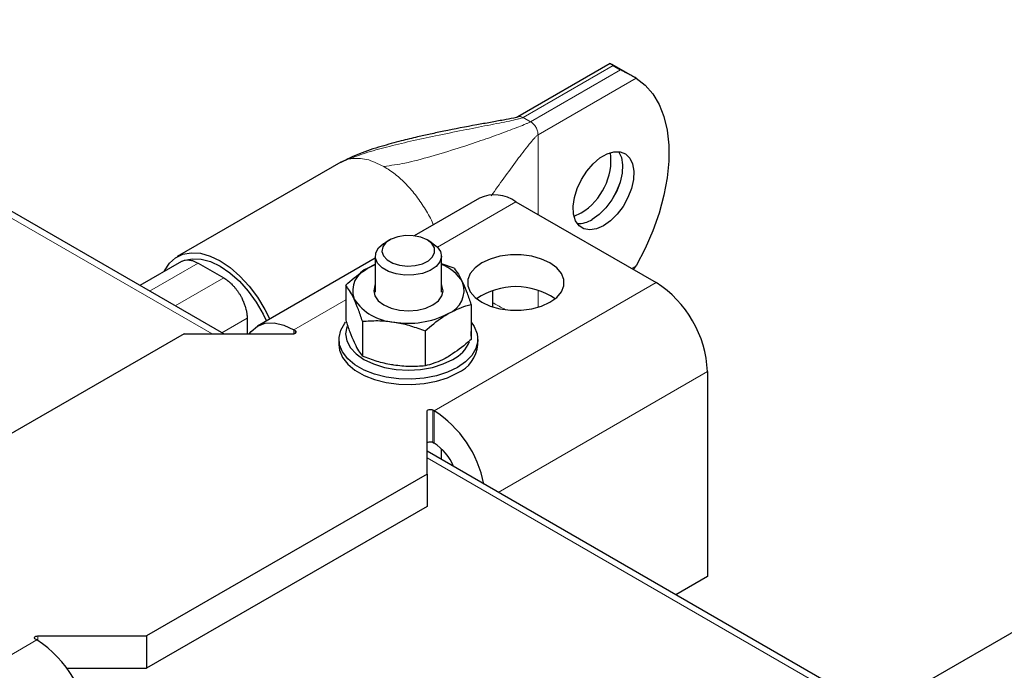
# Model space of a CAD drawing. Header units: millimetres. Extents: x 5 to 418, y 2 to 292.
# Tile 19 of 21: x 355 to 379, y 124 to 140. Entities that reach past the tile are written whole.
import ezdxf

# ---------------------------------------------------------------- set-up
doc = ezdxf.new("R2010")
doc.units = ezdxf.units.MM

msp = doc.modelspace()

# ---------------------------------------------------------------- linework, layer by layer
at = {"color": 7, "linetype": 'Continuous', "lineweight": 25}
for p, q in [((359.6227, 132.5772), (346.4441, 140.185)), ((368.9815, 139.1236), (366.7431, 137.8313)), ((369.5723, 138.7875), (369.0293, 139.101)), ((369.0487, 139.0758), (369.2297, 138.9713)), ((362.4596, 136.7328), (358.4998, 134.4469)), ((365.8157, 135.8646), (364.2313, 134.95)), ((366.6957, 135.7775), (370.0898, 133.8181)), ((363.6409, 134.8504), (363.5277, 134.785)), ((364.6593, 134.785), (364.5461, 134.8504)), ((363.2935, 134.4585), (363.2935, 133.5897)), ((364.8935, 133.5897), (364.8935, 134.4585)), ((358.6018, 134.3304), (357.5938, 133.7485)), ((358.7134, 134.3641), (358.7128, 134.3659)), ((359.0024, 134.2906), (359.6246, 133.9314)), ((363.2935, 134.4086), (360.4417, 132.7623)), ((363.1319, 134.1776), (363.2935, 134.259)), ((365.204, 134.1643), (364.8935, 134.2724)), ((369.5406, 134.1352), (369.6034, 134.2225)), ((362.5766, 133.7579), (362.5766, 132.911)), ((366.13, 133.6242), (366.13, 133.2282)), ((365.6104, 133.2886), (365.6104, 132.4418)), ((360.1903, 132.9533), (360.1903, 132.5772)), ((362.9831, 132.8822), (362.9831, 132.0354)), ((358.6629, 132.5772), (353.3613, 129.5166)), ((358.6629, 132.5772), (361.2982, 132.5772)), ((361.3548, 132.656), (361.3217, 132.6752)), ((364.5, 132.6475), (364.5, 131.8007)), ((362.4135, 132.4466), (362.4135, 132.3159)), ((365.7735, 132.3159), (365.7735, 132.4466)), ((371.3343, 131.6626), (371.3343, 126.698)), ((364.5461, 129.1809), (364.5461, 130.7022)), ((364.6826, 130.7349), (364.7158, 130.7158)), ((364.6826, 129.951), (364.7158, 129.9319)), ((376.4392, 122.8692), (364.5461, 129.735)), ((364.8935, 129.5344), (364.8935, 129.7962)), ((364.5461, 129.1809), (357.7578, 125.2622)), ((364.5461, 129.1809), (364.5461, 128.397)), ((364.5461, 128.397), (357.7578, 124.4783)), ((371.3343, 126.698), (370.5706, 126.2571)), ((380.4484, 126.3481), (376.4886, 124.0622)), ((355.0991, 125.1642), (355.066, 125.1833)), ((355.1226, 125.2622), (357.7578, 125.2622)), ((357.7578, 125.2622), (357.7578, 124.4783)), ((355.8229, 124.4783), (357.7578, 124.4783))]:
    msp.add_line(p, q, dxfattribs=at)
at = {"color": 7, "linetype": 'Continuous', "lineweight": 18}
for p, q in [((359.3415, 132.5772), (346.4441, 140.0227)), ((366.871, 137.8187), (369.0487, 139.0758)), ((369.2297, 138.9713), (367.0521, 137.7142)), ((367.2331, 137.4006), (369.6034, 138.769)), ((366.8107, 137.8415), (366.871, 137.8187)), ((366.871, 137.8187), (367.0521, 137.7142)), ((367.2331, 137.4006), (367.2331, 135.4673)), ((362.6351, 136.8045), (362.4645, 136.7238)), ((362.7002, 136.8186), (362.6351, 136.8045)), ((364.7952, 134.6804), (366.6957, 135.7775)), ((359.0024, 134.2906), (357.8285, 133.6129)), ((369.6034, 134.2225), (369.4964, 134.1607)), ((359.6246, 133.9314), (358.4508, 133.2537)), ((364.7158, 130.7158), (370.0898, 133.8181)), ((367.2331, 133.6329), (367.2331, 133.2195)), ((361.3217, 132.6752), (362.5766, 133.3996)), ((360.1903, 132.9533), (359.5807, 132.6014)), ((361.3217, 132.5792), (361.3217, 132.6752)), ((361.3548, 132.656), (361.3548, 132.5907)), ((371.3343, 131.6626), (366.2707, 128.7394)), ((364.6826, 130.7349), (364.6826, 129.951)), ((364.7158, 129.9319), (364.7158, 130.7158)), ((376.1992, 122.8455), (364.5461, 129.5727)), ((349.7251, 122.0618), (355.0991, 125.1642)), ((355.1226, 125.2622), (355.1226, 125.1504))]:
    msp.add_line(p, q, dxfattribs=at)
at = {"color": 7, "linetype": 'Continuous', "lineweight": 25, "flags": 128}
for points in [[(369.6034, 138.769), (369.8218, 138.602), (370.0087, 138.3891), (370.1614, 138.1333), (370.2778, 137.8381), (370.3564, 137.5076), (370.396, 137.1466), (370.396, 136.76), (370.3564, 136.3533), (370.2778, 135.9321), (370.1614, 135.5024), (370.0087, 135.0702), (369.8218, 134.6416), (369.6034, 134.2225)], [(368.817, 135.1926), (368.6474, 135.1175), (368.487, 135.0924), (368.3443, 135.1183), (368.2271, 135.1941), (368.1417, 135.3156), (368.0928, 135.4762), (368.0829, 135.6673), (368.1125, 135.8786), (368.1801, 136.0987), (368.2821, 136.3157), (368.4129, 136.518), (368.5655, 136.6945), (368.7316, 136.8359), (368.9024, 136.9345), (369.0685, 136.9849), (369.2211, 136.9845), (369.3519, 136.9333), (369.4539, 136.834), (369.5215, 136.692), (369.5511, 136.5149), (369.5412, 136.3124), (369.4922, 136.0952), (369.4069, 135.8752), (369.2897, 135.6641), (369.147, 135.4734), (368.9866, 135.3133), (368.817, 135.1926)], [(369.1828, 136.9896), (369.2494, 136.8491), (369.279, 136.672), (369.2691, 136.4695), (369.2202, 136.2523), (369.1348, 136.0323), (369.0176, 135.8212), (368.8749, 135.6305), (368.7145, 135.4704), (368.5449, 135.3496)], [(369.1835, 136.9896), (369.2505, 136.8484), (369.2802, 136.6714), (369.2703, 136.4688), (369.2213, 136.2516), (369.1359, 136.0316), (369.0187, 135.8205), (368.8761, 135.6298), (368.7156, 135.4698), (368.546, 135.349)], [(368.102, 135.4303), (368.1043, 135.431), (368.2739, 135.5061)], [(364.5461, 134.8504), (364.3926, 134.9158), (364.2125, 134.9522), (364.0219, 134.9563), (363.8376, 134.9278), (363.6761, 134.8692), (363.5516, 134.7858), (363.4753, 134.6848), (363.454, 134.5754), (363.4894, 134.4672), (363.5786, 134.3698), (363.7135, 134.2919), (363.8821, 134.2405), (364.0696, 134.22), (364.2592, 134.2323), (364.434, 134.2763), (364.5786, 134.3482), (364.6801, 134.4414), (364.7295, 134.5478), (364.7224, 134.6579), (364.6594, 134.7618), (364.5461, 134.8504)], [(364.6592, 134.7851), (364.7909, 134.6849), (364.8708, 134.5679), (364.8931, 134.4428), (364.856, 134.3188), (364.7625, 134.2052), (364.6193, 134.1104), (364.4371, 134.0415), (364.2295, 134.0034), (364.0117, 133.9991), (363.8, 134.0289), (363.6101, 134.0905), (363.4561, 134.1795), (363.3493, 134.2891), (363.2977, 134.4113), (363.3052, 134.537), (363.3711, 134.6569), (363.4906, 134.7621), (363.5277, 134.785)], [(358.1856, 134.0901), (358.1929, 134.1053), (358.3085, 134.2852), (358.4577, 134.4205), (358.6364, 134.5073), (358.8397, 134.5433), (359.0622, 134.5276), (359.2977, 134.4605), (359.5398, 134.3439), (359.7818, 134.181), (360.0173, 133.9762), (360.2398, 133.7351), (360.4431, 133.4643), (360.6218, 133.1711), (360.7399, 132.9344)], [(367.5216, 133.3413), (367.6847, 133.4594), (367.7981, 133.5954), (367.8563, 133.7426), (367.8563, 133.8936), (367.7981, 134.0408), (367.6847, 134.1769), (367.5216, 134.2949), (367.3171, 134.389), (367.0814, 134.4546), (366.8265, 134.4882), (366.5649, 134.4882), (366.3099, 134.4546), (366.0743, 134.389), (365.8698, 134.2949), (365.7067, 134.1769), (365.5932, 134.0408), (365.535, 133.8936), (365.535, 133.7426), (365.5932, 133.5954), (365.7067, 133.4594), (365.8698, 133.3413), (366.0743, 133.2472), (366.3099, 133.1817), (366.5649, 133.1481), (366.8265, 133.1481), (367.0814, 133.1817), (367.3171, 133.2472), (367.5216, 133.3413)], [(358.7289, 134.371), (358.8609, 134.3951), (359.0754, 134.3868), (359.304, 134.3255), (359.5398, 134.2133), (359.7755, 134.0533), (360.0041, 133.8507), (360.2186, 133.6113), (360.4124, 133.3427), (360.5798, 133.0528), (360.6587, 132.8875)], [(363.2935, 134.2573), (363.2656, 134.2453), (363.1319, 134.1776)], [(363.2935, 133.7703), (363.2821, 133.7479), (363.2535, 133.6224), (363.2821, 133.4969), (363.3661, 133.3799), (363.4996, 133.2795), (363.6735, 133.2024), (363.8761, 133.154), (364.0935, 133.1375), (364.3109, 133.154), (364.5135, 133.2024), (364.6875, 133.2795), (364.821, 133.3799), (364.9049, 133.4969), (364.9335, 133.6224), (364.9049, 133.7479), (364.8935, 133.7703)], [(360.2428, 132.5772), (360.2869, 132.6338), (360.4417, 132.7622), (360.6303, 132.8321), (360.8454, 132.8407), (361.0789, 132.7877), (361.3217, 132.6752)], [(365.2815, 131.7608), (365.043, 131.6465), (364.7721, 131.5594), (364.4782, 131.5025), (364.1711, 131.4778), (363.8614, 131.486), (363.5596, 131.527), (363.276, 131.5993), (363.0203, 131.7004), (362.801, 131.827), (362.6258, 131.9747), (362.5006, 132.1384), (362.4296, 132.3126), (362.4153, 132.4914), (362.4581, 132.6686), (362.5567, 132.8383), (362.5731, 132.8592)], [(362.6066, 132.7594), (362.6027, 132.7484), (362.5735, 132.5772), (362.6027, 132.406), (362.6892, 132.2414), (362.8297, 132.0897), (363.0187, 131.9568), (363.2491, 131.8476), (363.5118, 131.7665), (363.797, 131.7166), (364.0935, 131.6997), (364.3901, 131.7166), (364.6752, 131.7665), (364.938, 131.8476), (365.1683, 131.9568)], [(365.6104, 132.8635), (365.6864, 132.7548), (365.7574, 132.5806), (365.7717, 132.4018), (365.7289, 132.2245), (365.6304, 132.0548), (365.4795, 131.8985), (365.2815, 131.7608)], [(361.2982, 132.5772), (361.3215, 132.5792), (361.3427, 132.585), (361.3601, 132.5941), (361.3721, 132.6057), (361.3778, 132.6188), (361.3767, 132.6324), (361.3688, 132.6451), (361.3548, 132.656)], [(365.6104, 132.5211), (365.6135, 132.5772), (365.6104, 132.6334)], [(362.4135, 132.3159), (362.4296, 132.1819), (362.5006, 132.0077), (362.6258, 131.844), (362.801, 131.6964), (363.0203, 131.5698), (363.276, 131.4687), (363.5596, 131.3964), (363.8614, 131.3554), (364.1711, 131.3471), (364.4782, 131.3719), (364.7721, 131.4287), (365.043, 131.5158), (365.2815, 131.6302)], [(364.5461, 130.7022), (364.5495, 130.7157), (364.5596, 130.7279), (364.5753, 130.7379), (364.5955, 130.7449), (364.6182, 130.7482), (364.6417, 130.7475), (364.6638, 130.743), (364.6826, 130.7349)], [(364.5461, 129.9184), (364.5495, 129.9318), (364.5596, 129.944), (364.5753, 129.9541), (364.5955, 129.961), (364.6182, 129.9643), (364.6417, 129.9637), (364.6638, 129.9591), (364.6826, 129.951)], [(355.066, 125.1833), (355.052, 125.1942), (355.0441, 125.207), (355.0429, 125.2205), (355.0486, 125.2337), (355.0607, 125.2453), (355.0781, 125.2544), (355.0993, 125.2602), (355.1226, 125.2622)]]:
    msp.add_lwpolyline(points, dxfattribs=at)
at = {"color": 7, "linetype": 'Continuous', "lineweight": 25}
for centre, radius, start, end in [((367.4855, 136.7973), 1.5129, 301.40793, 6.42797), ((366.1801, 135.0579), 0.8852, 54.38242, 114.30712), ((368.2111, 135.8599), 0.6098, 266.9948, 303.19306), ((368.2123, 135.8589), 0.6094, 266.91249, 303.20092), ((364.5588, 133.3376), 0.9787, 29.90765, 70.00096), ((363.3436, 133.6184), 0.5979, 110.74208, 199.461), ((364.8434, 133.6264), 0.5979, 290.74208, 19.461), ((366.6957, 132.038), 1.6823, 55.60245, 124.39755), ((368.6323, 131.5396), 2.7048, 2.60548, 57.39452), ((363.8159, 134.1033), 1.2415, 213.43888, 266.5665), ((364.0958, 134.9214), 2.0877, 260.2289, 297.35717), ((364.7606, 132.7543), 0.8957, 297.07802, 335.60808), ((364.9619, 132.3789), 0.8141, 293.11548, 355.56438), ((363.244, 128.4196), 2.7274, 11.02608, 57.34037), ((364.0555, 128.9011), 1.2241, 22.21705, 57.35816), ((353.6417, 122.8857), 2.7048, 2.60548, 57.39452)]:
    msp.add_arc(centre, radius, start, end, dxfattribs=at)
for points, knots in [([(369.0487, 139.0758), (369.0346, 139.0842), (369.0065, 139.1009), (368.9824, 139.1184), (368.9775, 139.1265), (368.9964, 139.1199), (369.0258, 139.1026), (369.0345, 139.0975)], [0, 0, 0, 0, 0.1516698, 0.302374, 0.5303538, 0.8602887, 1, 1, 1, 1]), ([(369.6034, 138.769), (369.5717, 138.7875), (369.5159, 138.8201), (369.4133, 138.8734), (369.3316, 138.9157), (369.2714, 138.9477), (369.2423, 138.9642), (369.2297, 138.9713)], [0, 0, 0, 0, 0.33895434, 0.5950662, 0.76719156, 0.89990502, 1, 1, 1, 1]), ([(366.7425, 137.831), (366.7407, 137.8301), (366.7369, 137.8281), (366.7255, 137.8238), (366.6954, 137.8148), (366.5822, 137.7887), (366.3725, 137.7501), (366.074, 137.6963), (365.593, 137.6096), (365.1088, 137.5174), (364.6302, 137.4168), (364.2859, 137.3395), (363.889, 137.2435), (363.4204, 137.1134), (362.918, 136.9574), (362.5936, 136.7971), (362.4374, 136.7198)], [0, 0, 0, 0, 0.0019338, 0.0040394, 0.0090509, 0.0228749, 0.0789615, 0.1511334, 0.2274689, 0.411757, 0.4872892, 0.5591316, 0.6499067, 0.7623903, 0.8855766, 1, 1, 1, 1]), ([(358.603, 134.3286), (358.6086, 134.3326), (358.6351, 134.3513), (358.6933, 134.3658), (358.7754, 134.3701), (358.8787, 134.352), (358.9562, 134.3136), (359.0024, 134.2906)], [0, 0, 0, 0, 0.0570936, 0.2676137, 0.478132, 0.6886488, 1, 1, 1, 1]), ([(362.5766, 133.7579), (362.7146, 133.8774), (362.8976, 134.0361), (363.0855, 134.1496), (363.1319, 134.1776)], [0, 0, 0, 0, 0.7534206, 1, 1, 1, 1]), ([(365.204, 134.1643), (365.237, 134.1209), (365.3036, 134.0333), (365.3724, 133.8953), (365.4072, 133.8256)], [0, 0, 0, 0, 0.495458, 1, 1, 1, 1]), ([(359.6246, 133.9314), (359.6403, 133.9219), (359.6637, 133.9078), (359.695, 133.8859), (359.7261, 133.8627), (359.7568, 133.8375), (359.7871, 133.8103), (359.817, 133.7819), (359.8463, 133.7518), (359.8747, 133.7201), (359.8957, 133.6955), (359.9161, 133.6701), (359.936, 133.6443), (359.9554, 133.6177), (359.9742, 133.5905), (359.9924, 133.5628), (360.0158, 133.5252), (360.0379, 133.4868), (360.0689, 133.4281), (360.0921, 133.3783), (360.1208, 133.3079), (360.1385, 133.2574), (360.1562, 133.1971), (360.1661, 133.1572), (360.1744, 133.1169), (360.1809, 133.0791), (360.1862, 133.0376), (360.1888, 133.0037), (360.1897, 132.9835), (360.1902, 132.97), (360.1902, 132.96), (360.1903, 132.9533)], [0, 0, 0, 0, 0.0528715, 0.0793129, 0.1062122, 0.1590837, 0.1855251, 0.2124248, 0.2652611, 0.2916848, 0.3185667, 0.3449383, 0.371355, 0.3977492, 0.4246009, 0.4509384, 0.477321, 0.5304864, 0.556789, 0.6361972, 0.6624679, 0.7417799, 0.7680251, 0.8207764, 0.847295, 0.8756369, 0.9229366, 0.9612143, 0.9708984, 0.9805712, 1, 1, 1, 1]), ([(362.7799, 133.4192), (362.775, 133.4295), (362.7386, 133.5072), (362.6698, 133.6337), (362.6079, 133.7162), (362.5766, 133.7579)], [0, 0, 0, 0, 0.070088, 0.5307834, 1, 1, 1, 1]), ([(365.4072, 133.8256), (365.412, 133.8151), (365.4485, 133.7356), (365.5173, 133.5658), (365.5792, 133.3815), (365.6104, 133.2886)], [0, 0, 0, 0, 0.070088, 0.5307834, 1, 1, 1, 1]), ([(362.9831, 132.8822), (362.9501, 132.981), (362.8835, 133.1805), (362.8146, 133.3391), (362.7799, 133.4192)], [0, 0, 0, 0, 0.495458, 1, 1, 1, 1]), ([(365.0552, 133.0672), (365.2, 133.1389), (365.388, 133.2319), (365.5689, 133.278), (365.6104, 133.2886)], [0, 0, 0, 0, 0.7702918, 1, 1, 1, 1]), ([(364.5, 132.6475), (364.6379, 132.7671), (364.821, 132.9258), (365.0089, 133.0393), (365.0552, 133.0672)], [0, 0, 0, 0, 0.7534206, 1, 1, 1, 1]), ([(362.5766, 132.911), (362.6096, 132.8122), (362.6763, 132.6128), (362.7451, 132.4541), (362.7799, 132.374)], [0, 0, 0, 0, 0.495458, 1, 1, 1, 1]), ([(362.9831, 132.8822), (363.1062, 132.8901), (363.292, 132.902), (363.547, 132.8899), (363.6766, 132.8727), (363.7415, 132.864)], [0, 0, 0, 0, 0.4952513, 0.7468182, 1, 1, 1, 1]), ([(363.7415, 132.864), (363.7595, 132.8611), (363.8956, 132.8392), (364.1523, 132.7778), (364.3834, 132.6912), (364.5, 132.6475)], [0, 0, 0, 0, 0.070088, 0.5307834, 1, 1, 1, 1]), ([(362.7799, 132.374), (362.7847, 132.3638), (362.8212, 132.2861), (362.8899, 132.1595), (362.9519, 132.077), (362.9831, 132.0354)], [0, 0, 0, 0, 0.070088, 0.5307834, 1, 1, 1, 1]), ([(365.6104, 132.4418), (365.5689, 132.4044), (365.388, 132.2416), (365.2, 132.1176), (365.0552, 132.0221)], [0, 0, 0, 0, 0.2297082, 1, 1, 1, 1]), ([(363.7415, 131.8189), (363.7236, 131.8218), (363.5874, 131.8437), (363.3307, 131.9051), (363.0997, 131.9917), (362.9831, 132.0354)], [0, 0, 0, 0, 0.070088, 0.5307834, 1, 1, 1, 1]), ([(364.5, 131.8007), (364.3768, 131.7921), (364.1282, 131.7746), (363.8712, 131.804), (363.7415, 131.8189)], [0, 0, 0, 0, 0.49545796, 1, 1, 1, 1]), ([(365.0552, 132.0221), (365.0089, 131.9966), (364.821, 131.8931), (364.6379, 131.8404), (364.5, 131.8007)], [0, 0, 0, 0, 0.2465794, 1, 1, 1, 1])]:
    msp.add_open_spline(points, degree=3, knots=knots, dxfattribs=at)
at = {"color": 7, "linetype": 'Continuous', "lineweight": 18}
for points, knots in [([(366.871, 137.8187), (366.8668, 137.8165), (366.8571, 137.8116), (366.8378, 137.8047), (366.7984, 137.7921), (366.6976, 137.7659), (366.5254, 137.7279), (366.2837, 137.6784), (365.9092, 137.6045), (365.3928, 137.5037), (364.77, 137.3776), (364.1525, 137.2441), (363.5845, 137.1066), (363.0777, 136.9708), (362.7725, 136.8562), (362.6351, 136.8045)], [0, 0, 0, 0, 0.00368085, 0.00831822, 0.01401495, 0.03174685, 0.07786722, 0.13303963, 0.19930796, 0.33860371, 0.49435509, 0.63733658, 0.77496564, 0.89863645, 1, 1, 1, 1]), ([(366.7444, 137.8286), (366.7499, 137.8327), (366.7678, 137.8458), (366.7932, 137.8433), (366.8107, 137.8415)], [0, 0, 0, 0, 0.3114733, 1, 1, 1, 1]), ([(367.0521, 137.7142), (367.0454, 137.7106), (367.0298, 137.7022), (366.9904, 137.6841), (366.9034, 137.6465), (366.682, 137.5576), (366.3199, 137.4214), (365.8312, 137.248), (365.2645, 137.0585), (364.6532, 136.8741), (364.0535, 136.7104), (363.6704, 136.6547), (363.4996, 136.6298)], [0, 0, 0, 0, 0.006916, 0.0161268, 0.0353978, 0.0836937, 0.207239, 0.3467645, 0.5014804, 0.6889618, 0.8613325, 1, 1, 1, 1]), ([(367.2331, 137.4006), (367.2268, 137.3963), (367.2122, 137.3861), (367.1806, 137.3556), (367.1144, 137.2844), (366.9566, 137.0932), (366.7109, 136.771), (366.4053, 136.354), (366.2003, 136.0628), (366.1001, 135.9206)], [0, 0, 0, 0, 0.01384627, 0.03248332, 0.07186983, 0.17154929, 0.42877879, 0.72108114, 1, 1, 1, 1]), ([(364.6986, 135.2197), (364.6956, 135.2274), (364.646, 135.354), (364.5093, 135.5917), (364.2931, 135.9166), (364.044, 136.2048), (363.7768, 136.4523), (363.592, 136.5707), (363.4996, 136.6298)], [0, 0, 0, 0, 0.01280513, 0.21024411, 0.40768308, 0.60512205, 0.80256103, 1, 1, 1, 1]), ([(366.13, 133.337), (366.2167, 133.2878), (366.3181, 133.2302), (366.4232, 133.1758), (366.4384, 133.1679)], [0, 0, 0, 0, 0.85561, 1, 1, 1, 1])]:
    msp.add_open_spline(points, degree=3, knots=knots, dxfattribs=at)
for points in [[(367.0521, 137.7142), (367.0758, 137.6973), (367.1232, 137.6637), (367.1831, 137.5808), (367.2249, 137.4875), (367.2304, 137.4296), (367.2331, 137.4006)], [(363.4996, 136.6298), (363.3578, 136.6996), (363.0742, 136.8391), (362.8248, 136.8254), (362.7002, 136.8186)]]:
    msp.add_open_spline(points, degree=3, dxfattribs=at)

doc.saveas('drawing.dxf')
